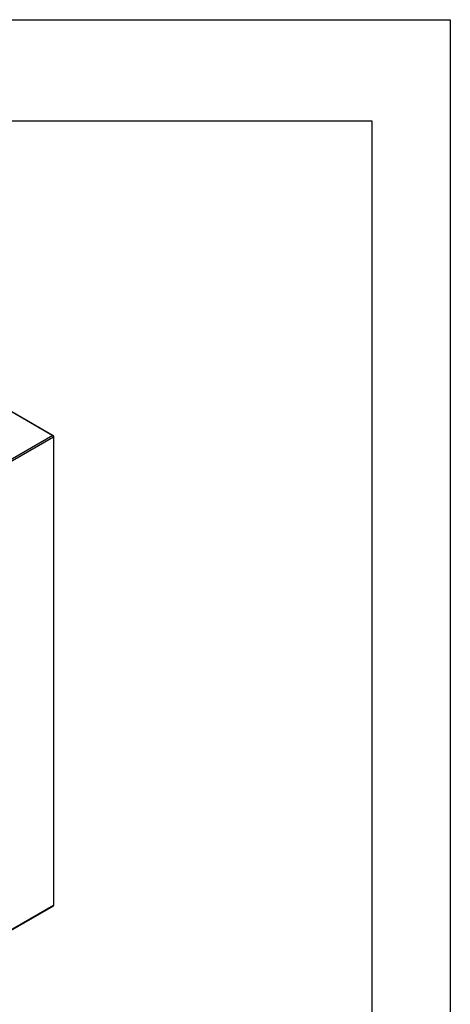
# Model space of a CAD drawing. Extents: x 0 to 2359, y -75 to 1663.
# Tile 23 of 23: x 2247 to 2355, y 1418 to 1663. Entities that reach past the tile are written whole.
import ezdxf

# ---------------------------------------------------------------- set-up
doc = ezdxf.new("R2010")
doc.units = 0
doc.header["$LTSCALE"] = 25.4
doc.layers.get('0').update_dxf_attribs({"linetype": 'CONTINUOUS'})

# ---------------------------------------------------------------- blocks, each defined once
blk = doc.blocks.new('A$C8bd774c7')
for p, q in [((305.82, 292.92), (355.32, 264.34)), ((305.95, 292.93), (355.45, 264.35)), ((355.32, 264.34), (324.74, 246.68)), ((324.92, 246.38), (355.5, 264.03)), ((355.5, 264.03), (355.5, 147.28)), ((355.57, 147.38), (355.57, 264.14)), ((324.86, 129.5), (355.45, 147.16)), ((355.5, 147.28), (324.92, 129.62))]:
    blk.add_line(p, q)
for centre, start, end in [((355.32, 264.14), 0, 60), ((355.32, 147.38), 300, 0)]:
    blk.add_arc(centre, 0.25, start, end)
for centre, major_axis, start_param, end_param in [((355.32, 264.14), (0.125, 0.217), 0, 0.785398), ((355.32, 264.14), (0.125, -0.217), 0.785398, 2.356194), ((355.32, 264.14), (0.25, 0), 5.497787, 6.283185), ((355.32, 147.38), (0.125, -0.217), 0, 0.785398), ((355.32, 147.38), (0.25, 0), 5.497787, 6.283185)]:
    blk.add_ellipse(centre, major_axis=major_axis, ratio=0.57735, start_param=start_param, end_param=end_param)
blk = doc.blocks.new('ata-Border-A1-002')
at = {"color": 253, "ltscale": 0.5}
for p, q in [((0, 594), (841, 594)), ((841, 594), (841, 0))]:
    blk.add_line(p, q, dxfattribs=at)
for p, q in [((7, 585), (834, 585)), ((834, 585), (834, 9))]:
    blk.add_line(p, q)

msp = doc.modelspace()

# ---------------------------------------------------------------- block references
at = {"xscale": 2.8, "yscale": 2.8, "zscale": 2.8}
msp.add_blockref('ata-Border-A1-002', (0, 0), dxfattribs=at)
msp.add_blockref('A$C8bd774c7', (1900.3788825, 1295.2706554))

doc.saveas('drawing.dxf')
